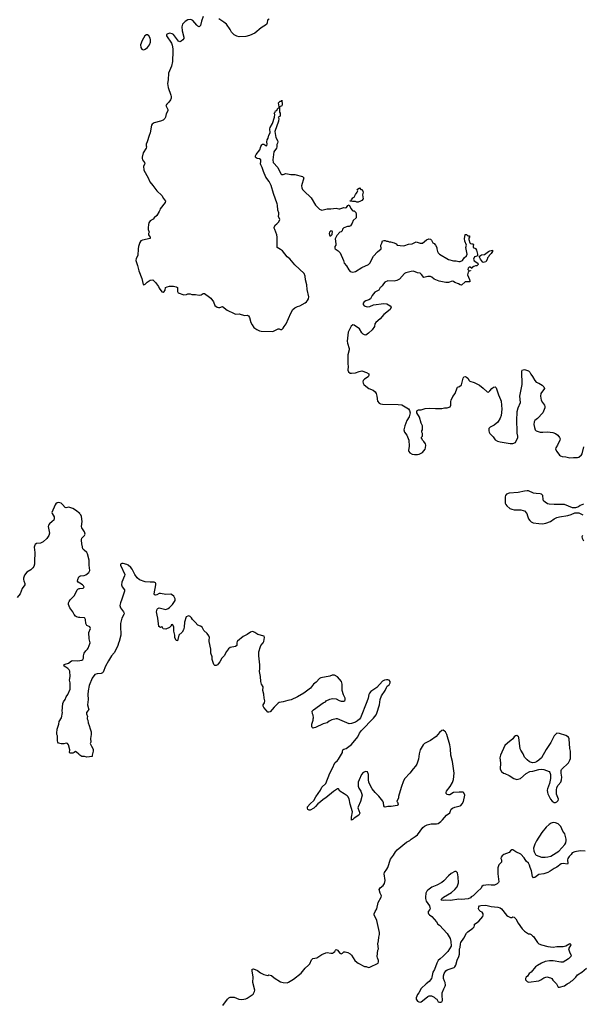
# Model space of a CAD drawing. Header units: inches. Extents: x 2294237 to 2473966, y 835830 to 1006981.
# Tile 57 of 77: x 2449068 to 2457784, y 862891 to 878140. Entities that reach past the tile are written whole.
import ezdxf

# ---------------------------------------------------------------- set-up
doc = ezdxf.new("R2010")
doc.units = ezdxf.units.IN
doc.header["$MEASUREMENT"] = 0
for name, color, linetype in [('C4846', 7, 'Continuous'), ('C4847', 7, 'Continuous'), ('C4856', 7, 'Continuous'), ('C4857', 7, 'Continuous')]:
    doc.layers.add(name, color=color, linetype=linetype)

msp = doc.modelspace()

# ---------------------------------------------------------------- linework, layer by layer
at = {"layer": 'C4846', "color": 6, "elevation": 100}
for points in [[(2449302, 870000), (2449293, 869970), (2449300, 869890), (2449298, 869750), (2449295, 869710), (2449286, 869674), (2449271, 869650), (2449241, 869619), (2449177, 869583), (2449141, 869539), (2449129, 869491), (2449128, 869470), (2449130, 869450), (2449148, 869410), (2449148, 869390), (2449106, 869330), (2449073, 869247), (2449026, 869190)], [(2450000, 869415), (2449976, 869430), (2449965, 869445), (2449966, 869470), (2449982, 869510), (2450000, 869522)], [(2450000, 868881), (2449982, 868882), (2449950, 868891), (2449930, 868904), (2449910, 868930), (2449890, 868970), (2449842, 869030), (2449825, 869085), (2449825, 869110), (2449834, 869130), (2449850, 869153), (2449917, 869223), (2449958, 869310), (2449970, 869321), (2449990, 869329), (2450000, 869330)], [(2450000, 866751), (2449983, 866763), (2449950, 866798), (2449930, 866808), (2449911, 866789), (2449890, 866778), (2449850, 866778), (2449838, 866790), (2449842, 866830), (2449822, 866910), (2449810, 866928), (2449790, 866935), (2449750, 866925), (2449710, 866927), (2449670, 866937), (2449657, 866950), (2449653, 866970), (2449654, 867050), (2449644, 867070), (2449641, 867090), (2449646, 867154), (2449672, 867228), (2449677, 867270), (2449713, 867330), (2449729, 867410), (2449727, 867430), (2449737, 867550), (2449747, 867573), (2449773, 867610), (2449790, 867651), (2449816, 867690), (2449850, 867770), (2449849, 867869), (2449841, 867910), (2449850, 867970), (2449842, 868050), (2449835, 868070), (2449816, 868090), (2449781, 868110), (2449757, 868130), (2449754, 868150), (2449770, 868159), (2449825, 868175), (2449869, 868210), (2449890, 868218), (2449968, 868212), (2450000, 868217)]]:
    msp.add_lwpolyline(points, dxfattribs=at)
at = {"layer": 'C4847', "color": 6, "elevation": 100}
msp.add_lwpolyline([(2450000, 870489), (2449999, 870490), (2449930, 870545), (2449890, 870569), (2449847, 870587), (2449830, 870589), (2449790, 870580), (2449770, 870587), (2449730, 870632), (2449710, 870650), (2449690, 870660), (2449670, 870663), (2449650, 870657), (2449630, 870644), (2449616, 870624), (2449568, 870510), (2449571, 870490), (2449600, 870440), (2449603, 870410), (2449595, 870390), (2449573, 870367), (2449527, 870333), (2449514, 870310), (2449510, 870290), (2449529, 870190), (2449520, 870150), (2449490, 870104), (2449430, 870055), (2449390, 870035), (2449330, 870027), (2449305, 870010), (2449302, 870000)], dxfattribs=at)
at = {"layer": 'C4856', "color": 6, "elevation": 100}
for points in [[(2450000, 869522), (2450010, 869528), (2450068, 869532), (2450090, 869543), (2450141, 869579), (2450156, 869610), (2450143, 869690), (2450144, 869770), (2450120, 869870), (2450107, 869890), (2450065, 869925), (2450047, 869947), (2450033, 870000)], [(2452213, 862870), (2452287, 862973), (2452310, 862993), (2452330, 863000), (2452390, 863001), (2452462, 862970), (2452510, 862968), (2452570, 862978), (2452590, 862985), (2452683, 863050), (2452706, 863090), (2452709, 863110), (2452680, 863230), (2452684, 863310), (2452669, 863411), (2452670, 863434), (2452690, 863438), (2452754, 863414), (2452798, 863378), (2452850, 863351), (2452910, 863338), (2452930, 863345), (2452970, 863336), (2453010, 863299), (2453110, 863239), (2453150, 863228), (2453210, 863226), (2453230, 863233), (2453310, 863280), (2453428, 863372), (2453490, 863450), (2453544, 863496), (2453563, 863517), (2453590, 863581), (2453610, 863599), (2453670, 863613), (2453750, 863663), (2453810, 863686), (2453830, 863691), (2453890, 863681), (2453916, 863684), (2453929, 863691), (2453949, 863711), (2453958, 863730), (2453970, 863738), (2453990, 863731), (2454030, 863682), (2454050, 863672), (2454070, 863682), (2454090, 863702), (2454110, 863702), (2454151, 863691), (2454190, 863671), (2454210, 863650), (2454261, 863570), (2454290, 863543), (2454310, 863527), (2454410, 863476), (2454436, 863476), (2454470, 863462), (2454490, 863465), (2454621, 863530), (2454629, 863550), (2454629, 863570), (2454609, 863610), (2454604, 863630), (2454615, 863730), (2454624, 863750), (2454617, 863830), (2454627, 863873), (2454630, 863930), (2454640, 863970), (2454641, 864001), (2454600, 864190), (2454586, 864226), (2454561, 864270), (2454561, 864290), (2454576, 864330), (2454600, 864370), (2454623, 864470), (2454669, 864550), (2454673, 864570), (2454652, 864610), (2454636, 864670), (2454650, 864693), (2454701, 864730), (2454720, 864760), (2454732, 864810), (2454715, 864910), (2454717, 864930), (2454758, 864982), (2454772, 865008), (2454810, 865141), (2454861, 865199), (2454892, 865250), (2454918, 865282), (2455058, 865402), (2455110, 865430), (2455130, 865451), (2455195, 865490), (2455230, 865518), (2455274, 865570), (2455314, 865630), (2455339, 865650), (2455378, 865670), (2455444, 865684), (2455470, 865688), (2455524, 865684), (2455550, 865691), (2455590, 865721), (2455619, 865750), (2455678, 865822), (2455730, 865858), (2455739, 865870), (2455750, 865911), (2455772, 865928), (2455810, 865943), (2455890, 865963), (2455902, 865970), (2455925, 865995), (2455941, 866030), (2455965, 866130), (2455950, 866168), (2455936, 866176), (2455877, 866177), (2455790, 866169), (2455730, 866135), (2455710, 866135), (2455690, 866142), (2455678, 866150), (2455676, 866156), (2455675, 866170), (2455682, 866190), (2455738, 866262), (2455772, 866328), (2455786, 866374), (2455801, 866470), (2455772, 866650), (2455749, 866750), (2455743, 866850), (2455733, 866907), (2455685, 867070), (2455662, 867110), (2455650, 867122), (2455630, 867135), (2455610, 867134), (2455570, 867098), (2455522, 867038), (2455430, 866977), (2455341, 866930), (2455317, 866910), (2455271, 866830), (2455256, 866770), (2455245, 866690), (2455219, 866610), (2455200, 866580), (2455161, 866539), (2455111, 866470), (2455036, 866390), (2455015, 866350), (2454976, 866250), (2454938, 866110), (2454938, 866090), (2454912, 866030), (2454921, 866021), (2454932, 865990), (2454925, 865975), (2454914, 865970), (2454825, 865955), (2454770, 865954), (2454730, 865942), (2454718, 865950), (2454710, 865966), (2454705, 866010), (2454695, 866035), (2454632, 866112), (2454574, 866170), (2454530, 866229), (2454487, 866307), (2454477, 866330), (2454469, 866370), (2454469, 866450), (2454458, 866490), (2454430, 866499), (2454390, 866481), (2454361, 866450), (2454325, 866370), (2454313, 866330), (2454311, 866270), (2454321, 866241), (2454351, 866190), (2454371, 866130), (2454347, 866033), (2454311, 865950), (2454308, 865932), (2454336, 865850), (2454321, 865819), (2454247, 865773), (2454230, 865754), (2454210, 865742), (2454206, 865750), (2454208, 865788), (2454224, 865870), (2454188, 865990), (2454170, 866074), (2454150, 866109), (2454139, 866119), (2454092, 866152), (2454028, 866190), (2454007, 866227), (2453990, 866228), (2453930, 866189), (2453812, 866088), (2453770, 866064), (2453730, 866025), (2453685, 865995), (2453650, 865953), (2453623, 865930), (2453570, 865899), (2453550, 865898), (2453530, 865908), (2453525, 865930), (2453529, 865950), (2453570, 865997), (2453625, 866050), (2453655, 866105), (2453729, 866210), (2453748, 866252), (2453810, 866311), (2453873, 866470), (2453914, 866546), (2453948, 866630), (2453990, 866665), (2454009, 866690), (2454069, 866790), (2454069, 866810), (2454075, 866830), (2454090, 866841), (2454126, 866854), (2454210, 866916), (2454304, 867036), (2454332, 867090), (2454361, 867130), (2454550, 867321), (2454588, 867372), (2454600, 867400), (2454640, 867530), (2454654, 867610), (2454674, 867666), (2454730, 867750), (2454750, 867799), (2454763, 867817), (2454790, 867841), (2454806, 867870), (2454806, 867890), (2454794, 867910), (2454770, 867917), (2454750, 867918), (2454719, 867910), (2454690, 867895), (2454600, 867800), (2454510, 867734), (2454488, 867712), (2454476, 867690), (2454465, 867630), (2454446, 867574), (2454347, 867330), (2454330, 867305), (2454301, 867279), (2454270, 867262), (2454210, 867241), (2454170, 867236), (2454030, 867299), (2453990, 867310), (2453970, 867310), (2453902, 867298), (2453862, 867278), (2453830, 867250), (2453770, 867235), (2453650, 867179), (2453625, 867175), (2453610, 867168), (2453600, 867180), (2453595, 867195), (2453594, 867230), (2453615, 867290), (2453615, 867310), (2453622, 867330), (2453615, 867370), (2453602, 867390), (2453598, 867430), (2453618, 867450), (2453770, 867559), (2453803, 867577), (2453815, 867590), (2453870, 867616), (2453914, 867626), (2453970, 867623), (2454016, 867596), (2454050, 867585), (2454090, 867588), (2454104, 867596), (2454110, 867605), (2454110, 867630), (2454084, 867684), (2454066, 867750), (2454063, 867850), (2454055, 867890), (2453990, 867964), (2453947, 867987), (2453910, 867988), (2453870, 867971), (2453735, 867945), (2453710, 867937), (2453659, 867881), (2453619, 867850), (2453575, 867785), (2453470, 867709), (2453370, 867653), (2453274, 867606), (2453223, 867597), (2453150, 867573), (2453090, 867565), (2453070, 867553), (2453009, 867491), (2452950, 867421), (2452930, 867413), (2452910, 867415), (2452887, 867447), (2452848, 867488), (2452840, 867510), (2452842, 867530), (2452861, 867559), (2452867, 867590), (2452855, 867630), (2452852, 867692), (2452834, 867750), (2452838, 867810), (2452815, 867850), (2452803, 867890), (2452800, 867970), (2452784, 868044), (2452790, 868090), (2452790, 868150), (2452770, 868290), (2452773, 868350), (2452797, 868430), (2452806, 868450), (2452841, 868490), (2452850, 868512), (2452861, 868570), (2452854, 868590), (2452757, 868617), (2452710, 868649), (2452690, 868658), (2452670, 868663), (2452643, 868657), (2452590, 868619), (2452530, 868589), (2452443, 868517), (2452436, 868510), (2452431, 868490), (2452430, 868450), (2452411, 868430), (2452330, 868417), (2452304, 868396), (2452270, 868354), (2452237, 868290), (2452201, 868250), (2452170, 868194), (2452150, 868169), (2452130, 868148), (2452110, 868138), (2452090, 868138), (2452074, 868154), (2452058, 868198), (2452051, 868230), (2452050, 868270), (2452030, 868328), (2452030, 868390), (2452004, 868510), (2452002, 868530), (2452006, 868570), (2451999, 868599), (2451974, 868634), (2451920, 868680), (2451893, 868730), (2451870, 868747), (2451825, 868765), (2451788, 868810), (2451745, 868850), (2451730, 868876), (2451710, 868897), (2451690, 868905), (2451670, 868904), (2451648, 868890), (2451622, 868810), (2451615, 868730), (2451604, 868690), (2451584, 868656), (2451535, 868610), (2451510, 868522), (2451490, 868524), (2451472, 868570), (2451472, 868610), (2451454, 868670), (2451455, 868730), (2451438, 868770), (2451430, 868774), (2451414, 868770), (2451412, 868750), (2451390, 868728), (2451330, 868702), (2451290, 868706), (2451275, 868735), (2451270, 868738), (2451250, 868728), (2451224, 868744), (2451209, 868870), (2451196, 868916), (2451187, 868967), (2451197, 869010), (2451210, 869023), (2451230, 869031), (2451309, 869009), (2451330, 869008), (2451370, 869020), (2451390, 869034), (2451436, 869084), (2451474, 869146), (2451475, 869170), (2451456, 869210), (2451433, 869230), (2451410, 869241), (2451330, 869236), (2451250, 869254), (2451229, 869251), (2451190, 869231), (2451170, 869227), (2451155, 869235), (2451150, 869250), (2451179, 869390), (2451176, 869410), (2451170, 869418), (2451149, 869429), (2451090, 869427), (2451010, 869434), (2450923, 869463), (2450890, 869494), (2450853, 869550), (2450812, 869630), (2450790, 869656), (2450750, 869692), (2450730, 869703), (2450670, 869718), (2450650, 869718), (2450631, 869710), (2450627, 869690), (2450694, 869550), (2450692, 869528), (2450650, 869430), (2450644, 869390), (2450657, 869357), (2450691, 869310), (2450693, 869290), (2450652, 869168), (2450627, 869110), (2450617, 869070), (2450630, 869030), (2450677, 868970), (2450686, 868950), (2450681, 868930), (2450651, 868870), (2450631, 868791), (2450627, 868753), (2450633, 868607), (2450611, 868511), (2450598, 868482), (2450590, 868448), (2450551, 868370), (2450530, 868335), (2450490, 868289), (2450441, 868210), (2450399, 868130), (2450363, 868037), (2450350, 868023), (2450330, 868014), (2450269, 868011), (2450230, 867998), (2450190, 867940), (2450143, 867830), (2450127, 867747), (2450122, 867690), (2450128, 867612), (2450119, 867530), (2450138, 867450), (2450123, 867437), (2450105, 867410), (2450105, 867390), (2450118, 867350), (2450111, 867330), (2450112, 867312), (2450125, 867290), (2450127, 867250), (2450146, 867210), (2450158, 867158), (2450176, 867110), (2450176, 867070), (2450167, 867010), (2450172, 866950), (2450162, 866930), (2450178, 866890), (2450205, 866845), (2450206, 866810), (2450192, 866752), (2450192, 866730), (2450110, 866721), (2450070, 866729), (2450030, 866729), (2450000, 866751)], [(2450000, 869330), (2450050, 869335), (2450065, 869350), (2450056, 869370), (2450040, 869390), (2450000, 869415)], [(2450000, 868217), (2450030, 868222), (2450047, 868233), (2450055, 868250), (2450054, 868290), (2450065, 868330), (2450090, 868366), (2450118, 868390), (2450130, 868407), (2450160, 868490), (2450143, 868550), (2450138, 868650), (2450164, 868710), (2450155, 868735), (2450110, 868760), (2450097, 868777), (2450091, 868791), (2450088, 868850), (2450079, 868870), (2450070, 868876), (2450000, 868881)], [(2457830, 865264), (2457750, 865266), (2457666, 865254), (2457625, 865235), (2457611, 865210), (2457580, 865180), (2457558, 865150), (2457556, 865130), (2457562, 865070), (2457557, 865063), (2457490, 865074), (2457455, 865065), (2457387, 865013), (2457350, 864994), (2457288, 864952), (2457250, 864934), (2457190, 864914), (2457110, 864899), (2457068, 864872), (2457050, 864854), (2457030, 864849), (2457014, 864870), (2456996, 864956), (2456974, 865010), (2456966, 865046), (2456950, 865078), (2456915, 865110), (2456881, 865161), (2456830, 865216), (2456754, 865250), (2456710, 865281), (2456690, 865281), (2456671, 865270), (2456650, 865242), (2456570, 865209), (2456542, 865190), (2456525, 865170), (2456522, 865150), (2456531, 865131), (2456532, 865090), (2456491, 865050), (2456475, 865005), (2456476, 864910), (2456491, 864790), (2456485, 864775), (2456465, 864755), (2456424, 864736), (2456370, 864734), (2456330, 864739), (2456290, 864737), (2456250, 864729), (2456227, 864713), (2456216, 864690), (2456160, 864640), (2456091, 864570), (2456064, 864556), (2456050, 864542), (2456014, 864526), (2455910, 864514), (2455870, 864520), (2455741, 864499), (2455670, 864503), (2455630, 864499), (2455603, 864503), (2455595, 864510), (2455609, 864530), (2455634, 864550), (2455757, 864623), (2455810, 864667), (2455844, 864710), (2455857, 864743), (2455865, 864770), (2455863, 864863), (2455850, 864926), (2455830, 864946), (2455810, 864948), (2455750, 864919), (2455710, 864883), (2455637, 864803), (2455610, 864780), (2455530, 864734), (2455454, 864706), (2455390, 864661), (2455376, 864644), (2455358, 864610), (2455353, 864550), (2455353, 864530), (2455365, 864490), (2455415, 864415), (2455424, 864390), (2455427, 864370), (2455421, 864359), (2455395, 864330), (2455394, 864310), (2455402, 864290), (2455415, 864275), (2455451, 864250), (2455526, 864170), (2455545, 864130), (2455570, 864115), (2455691, 863990), (2455736, 863910), (2455746, 863866), (2455751, 863790), (2455703, 863710), (2455630, 863634), (2455583, 863597), (2455553, 863567), (2455531, 863530), (2455494, 863430), (2455466, 863390), (2455455, 863310), (2455446, 863290), (2455410, 863242), (2455365, 863210), (2455286, 863134), (2455250, 863069), (2455230, 863042), (2455208, 862990), (2455211, 862970), (2455230, 862939), (2455250, 862928), (2455270, 862926), (2455290, 862931), (2455310, 862943), (2455390, 863011), (2455410, 863022), (2455450, 863022), (2455490, 863002), (2455510, 862982), (2455530, 862972), (2455538, 862950), (2455552, 862930), (2455570, 862924), (2455590, 862924), (2455608, 862930), (2455619, 862950), (2455612, 863032), (2455615, 863070), (2455637, 863130), (2455661, 863170), (2455667, 863190), (2455661, 863230), (2455647, 863250), (2455635, 863290), (2455633, 863330), (2455644, 863370), (2455670, 863411), (2455690, 863426), (2455797, 863463), (2455810, 863471), (2455822, 863498), (2455844, 863576), (2455870, 863631), (2455882, 863670), (2455883, 863750), (2455890, 863772), (2455896, 863830), (2455904, 863850), (2455950, 863914), (2455990, 863993), (2456009, 864011), (2456090, 864070), (2456107, 864090), (2456116, 864110), (2456115, 864130), (2456137, 864150), (2456182, 864178), (2456242, 864250), (2456249, 864270), (2456248, 864290), (2456230, 864318), (2456206, 864330), (2456186, 864350), (2456178, 864370), (2456180, 864400), (2456190, 864414), (2456210, 864422), (2456290, 864425), (2456370, 864407), (2456474, 864394), (2456510, 864386), (2456531, 864370), (2456607, 864270), (2456630, 864254), (2456670, 864237), (2456690, 864237), (2456710, 864244), (2456730, 864241), (2456754, 864214), (2456791, 864150), (2456850, 864061), (2456886, 864026), (2456921, 864001), (2456950, 863985), (2456970, 863982), (2456994, 863970), (2457012, 863952), (2457030, 863942), (2457091, 863850), (2457111, 863830), (2457151, 863810), (2457250, 863786), (2457330, 863775), (2457390, 863785), (2457490, 863785), (2457530, 863798), (2457590, 863831), (2457602, 863822), (2457605, 863810), (2457571, 863750), (2457591, 863690), (2457611, 863650), (2457605, 863630), (2457570, 863595), (2457490, 863542), (2457450, 863542), (2457330, 863565), (2457275, 863565), (2457210, 863553), (2457150, 863529), (2457090, 863493), (2457061, 863470), (2456990, 863390), (2456961, 863370), (2456933, 863327), (2456916, 863310), (2456905, 863290), (2456906, 863270), (2456930, 863246), (2456950, 863236), (2457110, 863257), (2457142, 863270), (2457190, 863303), (2457234, 863314), (2457290, 863301), (2457311, 863291), (2457327, 863267), (2457382, 863210), (2457410, 863154), (2457430, 863154), (2457510, 863178), (2457548, 863210), (2457589, 863231), (2457609, 863251), (2457630, 863262), (2457682, 863310), (2457710, 863345), (2457775, 863390), (2457848, 863450)]]:
    msp.add_lwpolyline(points, dxfattribs=at)
for points in [[(2457390, 867089), (2457378, 867082), (2457350, 867049), (2457296, 866944), (2457224, 866836), (2457150, 866710), (2457110, 866670), (2457075, 866645), (2457050, 866635), (2457011, 866631), (2456967, 866647), (2456930, 866677), (2456890, 866719), (2456867, 866770), (2456830, 866828), (2456822, 866850), (2456801, 867021), (2456794, 867035), (2456772, 867052), (2456750, 867049), (2456730, 867034), (2456710, 867005), (2456624, 866936), (2456583, 866897), (2456517, 866750), (2456504, 866710), (2456515, 866630), (2456512, 866532), (2456530, 866494), (2456562, 866470), (2456585, 866465), (2456650, 866436), (2456721, 866390), (2456770, 866373), (2456790, 866376), (2456824, 866390), (2456916, 866464), (2456970, 866497), (2457017, 866503), (2457110, 866528), (2457150, 866533), (2457188, 866528), (2457270, 866498), (2457282, 866482), (2457291, 866451), (2457291, 866390), (2457274, 866310), (2457246, 866230), (2457242, 866210), (2457245, 866170), (2457251, 866150), (2457291, 866070), (2457317, 866037), (2457350, 866016), (2457370, 866016), (2457390, 866026), (2457409, 866050), (2457416, 866070), (2457385, 866145), (2457383, 866210), (2457387, 866250), (2457410, 866287), (2457449, 866330), (2457464, 866370), (2457469, 866410), (2457454, 866470), (2457454, 866510), (2457464, 866530), (2457570, 866630), (2457593, 866670), (2457600, 866700), (2457601, 866810), (2457592, 866852), (2457582, 867002), (2457572, 867030), (2457530, 867053), (2457430, 867084)], [(2457330, 865706), (2457302, 865698), (2457270, 865677), (2457223, 865637), (2457156, 865550), (2457075, 865425), (2457047, 865370), (2457027, 865310), (2457031, 865270), (2457039, 865250), (2457061, 865210), (2457070, 865203), (2457150, 865171), (2457210, 865168), (2457250, 865173), (2457294, 865186), (2457418, 865262), (2457513, 865367), (2457527, 865393), (2457534, 865426), (2457533, 865450), (2457511, 865530), (2457484, 865570), (2457450, 865645), (2457410, 865685), (2457370, 865704)]]:
    msp.add_lwpolyline(points, close=True, dxfattribs=at)
at = {"layer": 'C4857', "color": 6, "elevation": 100}
for points in [[(2451909, 878191), (2451882, 878118), (2451870, 878050), (2451850, 878030), (2451830, 878038), (2451810, 878055), (2451750, 878129), (2451730, 878139), (2451710, 878143), (2451670, 878136), (2451630, 878113), (2451610, 878093), (2451590, 878070), (2451579, 878030), (2451586, 877970), (2451613, 877870), (2451610, 877850), (2451597, 877830), (2451570, 877806), (2451550, 877799), (2451530, 877809), (2451450, 877909), (2451430, 877922), (2451390, 877929), (2451350, 877917), (2451343, 877910), (2451341, 877890), (2451418, 877778), (2451428, 877748), (2451438, 877690), (2451440, 877650), (2451434, 877490), (2451418, 877422), (2451372, 877310), (2451367, 877210), (2451358, 877150), (2451366, 877090), (2451410, 876970), (2451415, 876950), (2451413, 876927), (2451402, 876898), (2451378, 876862), (2451345, 876830), (2451331, 876810), (2451362, 876750), (2451362, 876730), (2451339, 876681), (2451326, 876630), (2451316, 876610), (2451290, 876585), (2451250, 876569), (2451150, 876542), (2451120, 876520), (2451110, 876506), (2451091, 876390), (2451071, 876349), (2451045, 876250), (2451025, 876210), (2451025, 876185), (2451031, 876170), (2451025, 876150), (2450981, 876079), (2450967, 876013), (2450965, 875990), (2450971, 875970), (2451001, 875930), (2451005, 875910), (2450988, 875870), (2450991, 875810), (2451059, 875690), (2451083, 875630), (2451132, 875572), (2451190, 875491), (2451270, 875418), (2451295, 875370), (2451326, 875330), (2451319, 875310), (2451245, 875210), (2451241, 875190), (2451231, 875170), (2451190, 875109), (2451151, 875069), (2451138, 875050), (2451090, 875023), (2451070, 874995), (2451062, 874970), (2451056, 874916), (2451059, 874890), (2451071, 874850), (2451065, 874830), (2451065, 874810), (2451071, 874790), (2451087, 874770), (2451087, 874750), (2450970, 874725), (2450947, 874713), (2450929, 874690), (2450909, 874629), (2450903, 874590), (2450899, 874490), (2450870, 874444), (2450866, 874410), (2450895, 874335), (2450915, 874250), (2450959, 874130), (2450981, 874041), (2450990, 874032), (2451010, 874045), (2451043, 874077), (2451090, 874106), (2451130, 874111), (2451170, 874071), (2451218, 874010), (2451230, 873982), (2451270, 873926), (2451290, 873921), (2451308, 873930), (2451319, 873950), (2451329, 873991), (2451350, 874002), (2451390, 874011), (2451450, 874011), (2451490, 874005), (2451511, 873991), (2451511, 873930), (2451522, 873910), (2451610, 873878), (2451650, 873882), (2451673, 873893), (2451710, 873894), (2451736, 873884), (2451790, 873885), (2451850, 873876), (2451879, 873881), (2451910, 873898), (2451930, 873898), (2452010, 873845), (2452030, 873825), (2452071, 873770), (2452090, 873712), (2452128, 873688), (2452150, 873683), (2452170, 873684), (2452210, 873696), (2452283, 873643), (2452388, 873588), (2452410, 873581), (2452470, 873585), (2452550, 873558), (2452590, 873562), (2452610, 873552), (2452626, 873526), (2452651, 873450), (2452670, 873412), (2452695, 873375), (2452743, 873343), (2452783, 873323), (2452810, 873318), (2452990, 873311), (2453070, 873351), (2453090, 873351), (2453110, 873342), (2453130, 873342), (2453150, 873362), (2453164, 873390), (2453197, 873430), (2453267, 873593), (2453297, 873650), (2453330, 873677), (2453370, 873697), (2453410, 873711), (2453490, 873756), (2453510, 873771), (2453528, 873792), (2453542, 873818), (2453548, 873850), (2453520, 873960), (2453514, 874034), (2453495, 874110), (2453490, 874170), (2453475, 874210), (2453330, 874346), (2453254, 874434), (2453209, 874469), (2453140, 874560), (2453110, 874582), (2453054, 874610), (2453059, 874661), (2453055, 874770), (2453049, 874810), (2453021, 874890), (2453009, 874910), (2453009, 874929), (2453030, 874965), (2453050, 874976), (2453084, 875010), (2453097, 875043), (2453079, 875090), (2453084, 875130), (2453081, 875150), (2453066, 875190), (2453064, 875270), (2453059, 875290), (2453001, 875450), (2452965, 875570), (2452935, 875635), (2452883, 875703), (2452844, 875790), (2452826, 875850), (2452803, 875890), (2452799, 875910), (2452804, 875944), (2452802, 875970), (2452785, 875985), (2452749, 875989), (2452730, 875999), (2452723, 876010), (2452721, 876030), (2452730, 876051), (2452790, 876122), (2452803, 876177), (2452817, 876203), (2452830, 876212), (2452850, 876211), (2452882, 876190), (2452890, 876187), (2452895, 876190), (2452902, 876210), (2452895, 876250), (2452902, 876278), (2452917, 876303), (2452929, 876351), (2452949, 876390), (2452945, 876450), (2452949, 876470), (2452986, 876530), (2453015, 876630), (2453018, 876670), (2453009, 876690), (2453028, 876710), (2453029, 876731), (2453050, 876734), (2453066, 876770), (2453086, 876774), (2453088, 876792), (2453075, 876850), (2453104, 876876), (2453122, 876878), (2453130, 876894), (2453136, 876824), (2453130, 876808), (2453094, 876790), (2453092, 876710), (2453101, 876690), (2453104, 876656), (2453098, 876642), (2453074, 876630), (2453081, 876610), (2453077, 876570), (2453019, 876410), (2453034, 876314), (2453061, 876270), (2453065, 876250), (2453062, 876230), (2453052, 876208), (2453051, 876171), (2453045, 876150), (2453007, 876093), (2452991, 875969), (2452995, 875930), (2453067, 875850), (2453111, 875751), (2453125, 875745), (2453150, 875745), (2453190, 875758), (2453270, 875742), (2453330, 875745), (2453450, 875711), (2453470, 875692), (2453435, 875565), (2453438, 875538), (2453451, 875510), (2453468, 875488), (2453582, 875382), (2453648, 875268), (2453710, 875206), (2453750, 875191), (2453830, 875213), (2453890, 875213), (2453970, 875221), (2454010, 875211), (2454030, 875211), (2454090, 875231), (2454110, 875225), (2454129, 875231), (2454150, 875262), (2454170, 875274), (2454197, 875217), (2454218, 875190), (2454230, 875181), (2454250, 875178), (2454274, 875154), (2454281, 875130), (2454278, 875090), (2454282, 875070), (2454232, 875028), (2454218, 874990), (2454191, 874949), (2454170, 874938), (2454145, 874935), (2454090, 874915), (2454070, 874895), (2454061, 874870), (2454050, 874855), (2454030, 874849), (2453981, 874799), (2453955, 874745), (2453967, 874670), (2453963, 874650), (2453950, 874626), (2453950, 874602), (2453956, 874590), (2454000, 874560), (2454033, 874530), (2454086, 874410), (2454095, 874370), (2454130, 874330), (2454165, 874265), (2454190, 874240), (2454230, 874230), (2454270, 874239), (2454370, 874303), (2454471, 874349), (2454490, 874371), (2454550, 874479), (2454610, 874544), (2454669, 874590), (2454662, 874650), (2454680, 874680), (2454690, 874714), (2454710, 874722), (2454730, 874722), (2454750, 874711), (2454770, 874711), (2454790, 874698), (2454810, 874698), (2454870, 874685), (2454898, 874670), (2454914, 874650), (2455010, 874639), (2455037, 874643), (2455090, 874661), (2455150, 874668), (2455210, 874699), (2455270, 874678), (2455310, 874678), (2455370, 874731), (2455404, 874744), (2455430, 874742), (2455445, 874725), (2455470, 874682), (2455490, 874672), (2455512, 874650), (2455532, 874610), (2455532, 874590), (2455542, 874550), (2455552, 874530), (2455572, 874510), (2455710, 874427), (2455790, 874407), (2455830, 874407), (2455870, 874395), (2455890, 874395), (2455929, 874411), (2455955, 874450), (2455990, 874482), (2455999, 874510), (2455982, 874610), (2455989, 874650), (2455965, 874710), (2455961, 874750), (2455968, 874810), (2455970, 874814), (2455990, 874814), (2456010, 874794), (2456030, 874794), (2456034, 874790), (2456034, 874770), (2456025, 874755), (2456025, 874735), (2456043, 874683), (2456050, 874676), (2456070, 874671), (2456094, 874670), (2456098, 874658), (2456092, 874630), (2456094, 874610), (2456130, 874598), (2456146, 874570), (2456162, 874510), (2456162, 874490), (2456158, 874482), (2456134, 874470), (2456112, 874468), (2456096, 874430), (2456107, 874407), (2456165, 874370), (2456172, 874350), (2456152, 874330), (2456130, 874329), (2456102, 874318), (2456080, 874300), (2456070, 874286), (2456047, 874307), (2456030, 874308), (2456018, 874290), (2456012, 874270), (2456020, 874260), (2456030, 874252), (2456050, 874254), (2456054, 874250), (2456033, 874247), (2456014, 874230), (2456005, 874190), (2456037, 874117), (2456042, 874090), (2456040, 874080), (2456010, 874078), (2455990, 874082), (2455970, 874078), (2455910, 874029), (2455890, 874034), (2455868, 874050), (2455810, 874070), (2455790, 874085), (2455770, 874089), (2455710, 874069), (2455670, 874069), (2455568, 874090), (2455490, 874121), (2455451, 874151), (2455430, 874161), (2455390, 874163), (2455330, 874149), (2455294, 874194), (2455270, 874214), (2455230, 874217), (2455170, 874243), (2455130, 874241), (2455050, 874221), (2455030, 874207), (2454950, 874121), (2454910, 874100), (2454870, 874088), (2454770, 874094), (2454727, 874073), (2454705, 874050), (2454684, 874016), (2454664, 873996), (2454652, 873990), (2454634, 873950), (2454570, 873922), (2454530, 873868), (2454505, 873815), (2454479, 873801), (2454430, 873785), (2454405, 873770), (2454387, 873750), (2454387, 873730), (2454405, 873710), (2454450, 873695), (2454490, 873699), (2454550, 873726), (2454710, 873746), (2454757, 873737), (2454805, 873710), (2454825, 873690), (2454806, 873650), (2454710, 873576), (2454653, 873507), (2454583, 873450), (2454571, 873430), (2454563, 873390), (2454530, 873339), (2454470, 873283), (2454430, 873256), (2454410, 873259), (2454390, 873269), (2454370, 873289), (2454330, 873350), (2454250, 873409), (2454230, 873414), (2454205, 873395), (2454159, 873301), (2454143, 873163), (2454147, 873130), (2454173, 873047), (2454173, 873027), (2454149, 872950), (2454149, 872810), (2454154, 872770), (2454151, 872711), (2454164, 872684), (2454187, 872667), (2454210, 872664), (2454270, 872671), (2454327, 872693), (2454370, 872701), (2454438, 872678), (2454475, 872655), (2454479, 872630), (2454466, 872610), (2454410, 872573), (2454391, 872550), (2454384, 872530), (2454387, 872510), (2454401, 872490), (2454430, 872463), (2454478, 872430), (2454544, 872404), (2454577, 872377), (2454591, 872350), (2454601, 872310), (2454611, 872230), (2454639, 872199), (2454658, 872190), (2454690, 872183), (2454930, 872180), (2454990, 872173), (2455090, 872111), (2455105, 872090), (2455118, 872050), (2455099, 871990), (2455068, 871932), (2455034, 871850), (2455018, 871790), (2455030, 871751), (2455064, 871704), (2455095, 871630), (2455103, 871537), (2455090, 871470), (2455096, 871450), (2455110, 871430), (2455150, 871410), (2455184, 871404), (2455230, 871404), (2455255, 871410), (2455310, 871435), (2455349, 871490), (2455357, 871510), (2455362, 871550), (2455355, 871570), (2455330, 871606), (2455306, 871630), (2455296, 871656), (2455286, 871670), (2455306, 871690), (2455306, 871730), (2455298, 871750), (2455298, 871770), (2455308, 871790), (2455308, 871848), (2455289, 871890), (2455263, 871983), (2455218, 872050), (2455218, 872070), (2455226, 872090), (2455244, 872096), (2455290, 872099), (2455350, 872116), (2455410, 872126), (2455510, 872119), (2455610, 872118), (2455649, 872131), (2455689, 872131), (2455737, 872143), (2455749, 872170), (2455748, 872228), (2455754, 872250), (2455777, 872303), (2455813, 872350), (2455843, 872437), (2455850, 872447), (2455880, 872460), (2455910, 872487), (2455937, 872590), (2455950, 872610), (2455967, 872613), (2455990, 872605), (2456011, 872590), (2456030, 872551), (2456042, 872542), (2456110, 872523), (2456190, 872479), (2456250, 872434), (2456310, 872376), (2456330, 872373), (2456350, 872390), (2456380, 872430), (2456410, 872451), (2456432, 872452), (2456450, 872436), (2456462, 872410), (2456484, 872330), (2456517, 872257), (2456525, 872230), (2456538, 872110), (2456526, 872010), (2456513, 871967), (2456473, 871907), (2456419, 871861), (2456355, 871830), (2456335, 871810), (2456336, 871770), (2456342, 871750), (2456351, 871730), (2456401, 871681), (2456435, 871635), (2456470, 871615), (2456510, 871602), (2456665, 871575), (2456710, 871576), (2456749, 871590), (2456784, 871670), (2456787, 871690), (2456776, 871736), (2456773, 871773), (2456771, 871930), (2456776, 872070), (2456790, 872130), (2456827, 872213), (2456816, 872310), (2456852, 872490), (2456846, 872694), (2456850, 872711), (2456890, 872725), (2456950, 872702), (2456970, 872682), (2456985, 872650), (2457014, 872614), (2457050, 872550), (2457068, 872528), (2457112, 872510), (2457160, 872480), (2457190, 872452), (2457198, 872430), (2457143, 872350), (2457137, 872310), (2457149, 872249), (2457169, 872209), (2457198, 872170), (2457203, 872150), (2457201, 872130), (2457170, 872050), (2457090, 871964), (2457050, 871932), (2457036, 871910), (2457032, 871870), (2457042, 871822), (2457054, 871790), (2457071, 871771), (2457133, 871753), (2457170, 871750), (2457244, 871756), (2457328, 871748), (2457371, 871730), (2457406, 871706), (2457431, 871670), (2457439, 871650), (2457437, 871630), (2457401, 871550), (2457373, 871510), (2457368, 871490), (2457390, 871450), (2457430, 871396), (2457444, 871384), (2457470, 871376), (2457530, 871370), (2457590, 871355), (2457650, 871359), (2457710, 871357), (2457730, 871365), (2457770, 871399), (2457784, 871416), (2457807, 871527)], [(2452934, 878146), (2452907, 878133), (2452903, 878090), (2452893, 878067), (2452808, 878012), (2452710, 877929), (2452630, 877894), (2452570, 877881), (2452470, 877877), (2452430, 877887), (2452388, 877908), (2452349, 877949), (2452329, 877990), (2452270, 878069), (2452230, 878104), (2452153, 878153)], [(2457805, 870635), (2457750, 870617), (2457725, 870595), (2457681, 870579), (2457630, 870580), (2457510, 870630), (2457350, 870630), (2457270, 870636), (2457243, 870643), (2457206, 870666), (2457185, 870690), (2457177, 870710), (2457172, 870770), (2457153, 870790), (2457130, 870798), (2457070, 870801), (2457030, 870808), (2456950, 870841), (2456930, 870843), (2456890, 870840), (2456790, 870818), (2456650, 870807), (2456608, 870792), (2456594, 870770), (2456591, 870750), (2456591, 870651), (2456599, 870630), (2456617, 870610), (2456663, 870570), (2456690, 870559), (2456730, 870551), (2456830, 870551), (2456870, 870541), (2456890, 870531), (2456925, 870490), (2456937, 870457), (2456948, 870410), (2456970, 870382), (2456990, 870365), (2457025, 870350), (2457110, 870335), (2457168, 870332), (2457220, 870340), (2457292, 870368), (2457350, 870410), (2457390, 870430), (2457430, 870442), (2457559, 870461), (2457610, 870476), (2457670, 870505), (2457730, 870501), (2457790, 870471)], [(2450033, 870000), (2450030, 870010), (2450025, 870090), (2450032, 870110), (2450071, 870149), (2450081, 870170), (2450070, 870210), (2450030, 870270), (2450025, 870290), (2450035, 870370), (2450027, 870447), (2450017, 870470), (2450000, 870489)], [(2457786, 870150), (2457779, 870130), (2457783, 870110), (2457801, 870070)]]:
    msp.add_lwpolyline(points, dxfattribs=at)
for points in [[(2451030, 877907), (2451006, 877890), (2450964, 877816), (2450941, 877750), (2450942, 877710), (2450962, 877682), (2450970, 877676), (2450990, 877675), (2451010, 877682), (2451047, 877710), (2451063, 877730), (2451078, 877750), (2451095, 877790), (2451096, 877830), (2451090, 877854), (2451070, 877889), (2451050, 877907)], [(2454290, 875315), (2454270, 875324), (2454222, 875322), (2454188, 875328), (2454190, 875334), (2454202, 875338), (2454206, 875350), (2454230, 875382), (2454248, 875392), (2454268, 875432), (2454288, 875452), (2454298, 875470), (2454306, 875490), (2454298, 875510), (2454330, 875534), (2454352, 875512), (2454372, 875510), (2454391, 875470), (2454381, 875430), (2454390, 875366), (2454370, 875338), (2454350, 875329), (2454310, 875315)], [(2453890, 874868), (2453865, 874850), (2453861, 874830), (2453870, 874794), (2453890, 874794), (2453907, 874813), (2453907, 874827), (2453915, 874850), (2453907, 874867)], [(2456250, 874382), (2456238, 874390), (2456209, 874430), (2456187, 874473), (2456206, 874490), (2456223, 874497), (2456270, 874502), (2456330, 874551), (2456350, 874561), (2456376, 874564), (2456393, 874573), (2456391, 874550), (2456370, 874518), (2456342, 874490), (2456334, 874470), (2456314, 874450), (2456312, 874428), (2456290, 874388)]]:
    msp.add_lwpolyline(points, close=True, dxfattribs=at)

doc.saveas('drawing.dxf')
